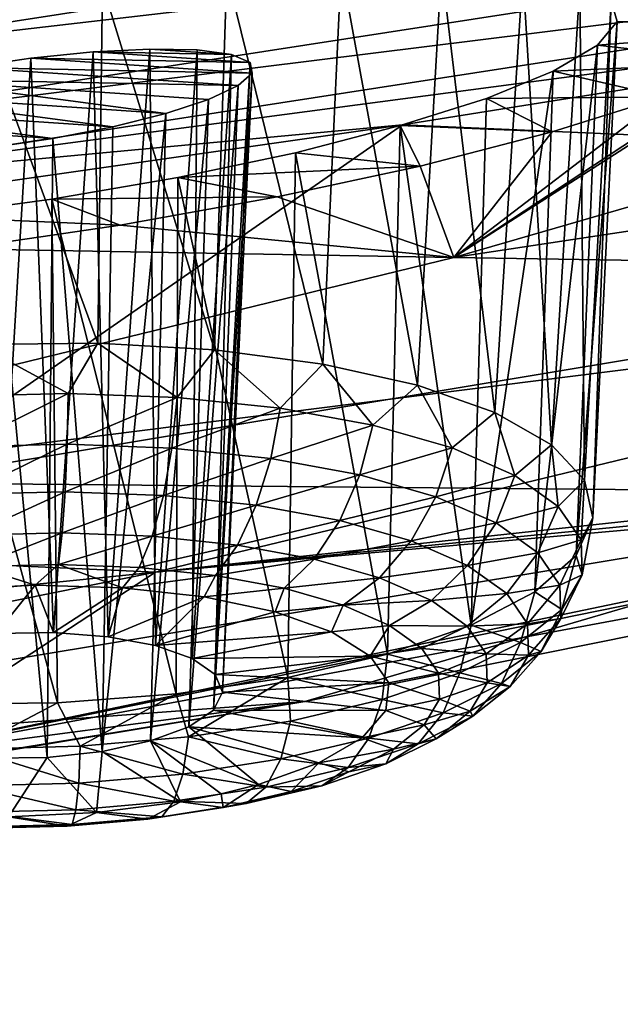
# Model space of a CAD drawing. Header units: metres. Extents: x -106 to 264, y -111 to 81.
# Tile 150 of 256: x 224.74 to 226.24, y -8.31 to -5.85. Entities that reach past the tile are written whole.
import ezdxf

# ---------------------------------------------------------------- set-up
doc = ezdxf.new("R2010")
doc.units = ezdxf.units.M
doc.layers.add('solid_20422013', color=7, linetype='CONTINUOUS')

msp = doc.modelspace()

# ---------------------------------------------------------------- linework, layer by layer
at = {"layer": 'solid_20422013'}
for points in [[(228.639664, -5.254661, 256.798035), (224.133987, -5.950068, 258.720215), (228.590714, -5.432962, 256.629578)], [(224.157639, -5.752321, 258.853424), (224.133987, -5.950068, 258.720215), (228.639664, -5.254661, 256.798035)], [(228.590714, -5.432962, 256.629578), (224.09256, -6.128024, 258.547729), (228.522308, -5.577436, 256.432007)], [(224.133987, -5.950068, 258.720215), (224.09256, -6.128024, 258.547729), (228.590714, -5.432962, 256.629578)], [(228.522308, -5.577436, 256.432007), (224.034668, -6.271525, 258.344635), (228.091858, -5.733844, 256.385773)], [(224.09256, -6.128024, 258.547729), (224.034668, -6.271525, 258.344635), (228.522308, -5.577436, 256.432007)], [(225.823807, -6.446177, 230.791824), (231.058975, -5.654495, 232.012436), (228.166245, -6.483866, 234.316193)], [(225.823807, -6.446177, 230.791824), (228.467621, -5.68053, 228.665085), (231.058975, -5.654495, 232.012436)], [(226.712173, -5.877405, 228.027603), (228.467621, -5.68053, 228.665085), (225.823807, -6.446177, 230.791824)], [(224.034668, -6.271525, 258.344635), (225.695602, -6.116372, 257.438293), (228.091858, -5.733844, 256.385773)], [(225.497528, -6.711712, 225.789215), (225.258911, -5.739227, 225.916351), (225.543274, -5.723795, 226.072083)], [(225.733597, -6.764545, 225.966171), (225.497528, -6.711712, 225.789215), (225.543274, -5.723795, 226.072083)], [(225.733597, -6.764545, 225.966171), (225.543274, -5.723795, 226.072083), (225.79306, -5.724536, 226.284531)], [(228.921738, -6.257236, 252.44455), (228.091858, -5.733844, 256.385773), (225.695602, -6.116372, 257.438293)], [(225.926132, -6.83243, 226.185608), (225.733597, -6.764545, 225.966171), (225.79306, -5.724536, 226.284531)], [(225.926132, -6.83243, 226.185608), (225.79306, -5.724536, 226.284531), (225.995605, -5.738761, 226.545746)], [(225.228241, -6.676239, 225.662476), (224.949066, -5.767708, 225.822556), (225.258911, -5.739227, 225.916351)], [(225.497528, -6.711712, 225.789215), (225.228241, -6.676239, 225.662476), (225.258911, -5.739227, 225.916351)], [(226.066727, -6.9124, 226.437943), (225.926132, -6.83243, 226.185608), (225.995605, -5.738761, 226.545746)], [(226.066727, -6.9124, 226.437943), (225.995605, -5.738761, 226.545746), (226.137589, -5.768309, 226.836182)], [(224.937515, -6.659678, 225.591492), (224.625153, -5.810396, 225.795517), (224.949066, -5.767708, 225.822556)], [(225.228241, -6.676239, 225.662476), (224.937515, -6.659678, 225.591492), (224.949066, -5.767708, 225.822556)], [(226.149231, -7.00096, 226.712128), (226.066727, -6.9124, 226.437943), (226.137589, -5.768309, 226.836182)], [(226.149231, -7.00096, 226.712128), (226.137589, -5.768309, 226.836182), (226.21582, -5.80824, 227.141602)], [(226.21582, -5.80824, 227.141602), (226.790405, -5.799732, 227.636719), (226.712173, -5.877405, 228.027603)], [(224.937515, -6.659678, 225.591492), (224.638062, -6.662753, 225.579361), (224.625153, -5.810396, 225.795517)], [(226.170044, -7.094239, 226.996201), (226.149231, -7.00096, 226.712128), (226.21582, -5.80824, 227.141602)], [(226.170044, -7.094239, 226.996201), (226.21582, -5.80824, 227.141602), (226.23027, -5.859426, 227.452026)], [(226.23027, -5.859426, 227.452026), (226.21582, -5.80824, 227.141602), (226.712173, -5.877405, 228.027603)], [(226.560959, -5.961243, 228.390335), (226.712173, -5.877405, 228.027603), (225.823807, -6.446177, 230.791824)], [(226.12825, -7.188161, 227.27774), (226.23027, -5.859426, 227.452026), (226.181305, -5.91802, 227.755142)], [(226.12825, -7.188161, 227.27774), (226.170044, -7.094239, 226.996201), (226.23027, -5.859426, 227.452026)], [(226.181305, -5.91802, 227.755142), (226.23027, -5.859426, 227.452026), (226.712173, -5.877405, 228.027603)], [(226.181305, -5.91802, 227.755142), (226.712173, -5.877405, 228.027603), (226.560959, -5.961243, 228.390335)], [(225.067139, -5.927726, 226.809219), (224.925781, -5.934863, 226.729416), (224.962692, -7.390309, 226.36998)], [(225.270203, -5.941486, 227.062241), (224.925781, -5.934863, 226.729416), (225.067139, -5.927726, 226.809219)], [(225.067139, -5.927726, 226.809219), (224.962692, -7.390309, 226.36998), (225.081131, -7.412507, 226.445694)], [(225.184738, -5.930005, 226.922623), (225.067139, -5.927726, 226.809219), (225.081131, -7.412507, 226.445694)], [(225.270203, -5.941486, 227.062241), (225.067139, -5.927726, 226.809219), (225.184738, -5.930005, 226.922623)], [(225.184738, -5.930005, 226.922623), (225.081131, -7.412507, 226.445694), (225.172546, -7.44474, 226.549896)], [(225.270203, -5.941486, 227.062241), (225.184738, -5.930005, 226.922623), (225.172546, -7.44474, 226.549896)], [(226.025681, -7.27862, 227.544449), (226.181305, -5.91802, 227.755142), (226.071396, -5.982633, 228.038559)], [(226.025681, -7.27862, 227.544449), (226.12825, -7.188161, 227.27774), (226.181305, -5.91802, 227.755142)], [(226.071396, -5.982633, 228.038559), (226.181305, -5.91802, 227.755142), (226.560959, -5.961243, 228.390335)], [(224.770737, -5.950458, 226.688507), (224.612717, -5.973899, 226.688644), (224.684586, -7.382256, 226.325668)], [(225.322052, -5.98771, 227.375641), (224.612717, -5.973899, 226.688644), (224.770737, -5.950458, 226.688507)], [(224.770737, -5.950458, 226.688507), (224.684586, -7.382256, 226.325668), (224.826843, -7.379945, 226.328857)], [(224.925781, -5.934863, 226.729416), (224.770737, -5.950458, 226.688507), (224.826843, -7.379945, 226.328857)], [(225.316895, -5.961179, 227.217453), (224.770737, -5.950458, 226.688507), (224.925781, -5.934863, 226.729416)], [(225.322052, -5.98771, 227.375641), (224.770737, -5.950458, 226.688507), (225.316895, -5.961179, 227.217453)], [(224.925781, -5.934863, 226.729416), (224.826843, -7.379945, 226.328857), (224.962692, -7.390309, 226.36998)], [(225.316895, -5.961179, 227.217453), (224.925781, -5.934863, 226.729416), (225.270203, -5.941486, 227.062241)], [(225.270203, -5.941486, 227.062241), (225.172546, -7.44474, 226.549896), (225.229553, -7.484398, 226.674118)], [(225.316895, -5.961179, 227.217453), (225.270203, -5.941486, 227.062241), (225.229553, -7.484398, 226.674118)], [(225.28653, -6.018868, 227.527298), (224.462418, -6.002704, 226.729553), (224.612717, -5.973899, 226.688644)], [(225.28653, -6.018868, 227.527298), (224.612717, -5.973899, 226.688644), (225.322052, -5.98771, 227.375641)], [(225.316895, -5.961179, 227.217453), (225.229553, -7.484398, 226.674118), (225.247528, -7.528267, 226.808304)], [(225.322052, -5.98771, 227.375641), (225.316895, -5.961179, 227.217453), (225.247528, -7.528267, 226.808304)], [(226.347122, -6.046388, 228.704529), (226.560959, -5.961243, 228.390335), (225.823807, -6.446177, 230.791824)], [(226.071396, -5.982633, 228.038559), (226.560959, -5.961243, 228.390335), (226.347122, -6.046388, 228.704529)], [(225.106537, -6.087794, 227.773132), (224.329727, -6.03621, 226.807785), (224.462418, -6.002704, 226.729553)], [(225.212875, -6.053471, 227.66272), (224.462418, -6.002704, 226.729553), (225.28653, -6.018868, 227.527298)], [(225.106537, -6.087794, 227.773132), (224.462418, -6.002704, 226.729553), (225.212875, -6.053471, 227.66272)], [(225.322052, -5.98771, 227.375641), (225.247528, -7.528267, 226.808304), (225.225006, -7.572794, 226.941589)], [(225.28653, -6.018868, 227.527298), (225.322052, -5.98771, 227.375641), (225.225006, -7.572794, 226.941589)], [(225.866821, -7.361664, 227.784653), (226.071396, -5.982633, 228.038559), (225.905243, -6.050811, 228.290787)], [(225.866821, -7.361664, 227.784653), (226.025681, -7.27862, 227.544449), (226.071396, -5.982633, 228.038559)], [(225.905243, -6.050811, 228.290787), (226.071396, -5.982633, 228.038559), (226.347122, -6.046388, 228.704529)], [(225.28653, -6.018868, 227.527298), (225.225006, -7.572794, 226.941589), (225.163818, -7.614371, 227.063156)], [(225.212875, -6.053471, 227.66272), (225.28653, -6.018868, 227.527298), (225.163818, -7.614371, 227.063156)], [(224.974701, -6.121172, 227.850922), (224.223587, -6.070549, 226.917786), (224.329727, -6.03621, 226.807785)], [(224.974701, -6.121172, 227.850922), (224.329727, -6.03621, 226.807785), (225.106537, -6.087794, 227.773132)], [(225.690292, -6.118254, 228.501572), (225.905243, -6.050811, 228.290787), (226.068466, -6.134032, 228.974899)], [(225.866821, -7.361664, 227.784653), (225.905243, -6.050811, 228.290787), (225.690292, -6.118254, 228.501572)], [(226.068466, -6.134032, 228.974899), (226.347122, -6.046388, 228.704529), (225.823807, -6.446177, 230.791824)], [(225.905243, -6.050811, 228.290787), (226.347122, -6.046388, 228.704529), (226.068466, -6.134032, 228.974899)], [(224.825027, -6.150101, 227.891998), (224.150024, -6.105217, 227.052811), (224.223587, -6.070549, 226.917786)], [(224.974701, -6.121172, 227.850922), (224.825027, -6.150101, 227.891998), (224.223587, -6.070549, 226.917786)], [(225.212875, -6.053471, 227.66272), (225.163818, -7.614371, 227.063156), (225.068909, -7.649631, 227.163177)], [(225.106537, -6.087794, 227.773132), (225.212875, -6.053471, 227.66272), (225.068909, -7.649631, 227.163177)], [(225.106537, -6.087794, 227.773132), (225.068909, -7.649631, 227.163177), (224.947998, -7.675715, 227.233551)], [(224.974701, -6.121172, 227.850922), (225.106537, -6.087794, 227.773132), (224.947998, -7.675715, 227.233551)], [(224.412262, -7.007416, 254.528442), (225.695602, -6.116372, 257.438293), (223.254791, -6.464526, 258.396088)], [(224.034668, -6.271525, 258.344635), (223.254791, -6.464526, 258.396088), (225.695602, -6.116372, 257.438293)], [(224.825027, -6.150101, 227.891998), (224.667725, -6.173751, 227.892502), (224.150024, -6.105217, 227.052811)], [(224.412262, -7.007416, 254.528442), (228.921738, -6.257236, 252.44455), (225.695602, -6.116372, 257.438293)], [(224.974701, -6.121172, 227.850922), (224.947998, -7.675715, 227.233551), (224.825027, -6.150101, 227.891998)], [(225.429489, -6.185722, 228.664688), (225.690292, -6.118254, 228.501572), (225.740234, -6.218881, 229.183624)], [(225.6586, -7.433663, 227.987869), (225.690292, -6.118254, 228.501572), (225.429489, -6.185722, 228.664688)], [(225.866821, -7.361664, 227.784653), (225.690292, -6.118254, 228.501572), (225.6586, -7.433663, 227.987869)], [(225.690292, -6.118254, 228.501572), (226.068466, -6.134032, 228.974899), (225.740234, -6.218881, 229.183624)], [(224.825027, -6.150101, 227.891998), (224.810852, -7.690512, 227.268555), (224.667725, -6.173751, 227.892502)], [(224.825027, -6.150101, 227.891998), (224.947998, -7.675715, 227.233551), (224.810852, -7.690512, 227.268555)], [(225.740234, -6.218881, 229.183624), (226.068466, -6.134032, 228.974899), (225.823807, -6.446177, 230.791824)], [(224.667725, -6.173751, 227.892502), (224.810852, -7.690512, 227.268555), (224.668579, -7.692822, 227.265366)], [(225.13623, -6.24718, 228.76944), (225.429489, -6.185722, 228.664688), (225.740234, -6.218881, 229.183624)], [(225.410141, -7.491469, 228.145203), (225.429489, -6.185722, 228.664688), (225.13623, -6.24718, 228.76944)], [(225.410141, -7.491469, 228.145203), (225.6586, -7.433663, 227.987869), (225.429489, -6.185722, 228.664688)], [(225.13623, -6.24718, 228.76944), (225.740234, -6.218881, 229.183624), (225.38353, -6.295896, 229.319824)], [(225.38353, -6.295896, 229.319824), (225.740234, -6.218881, 229.183624), (225.823807, -6.446177, 230.791824)], [(224.822662, -6.301189, 228.809525), (225.13623, -6.24718, 228.76944), (225.38353, -6.295896, 229.319824)], [(225.132278, -7.532558, 228.249786), (225.13623, -6.24718, 228.76944), (224.822662, -6.301189, 228.809525)], [(225.132278, -7.532558, 228.249786), (225.410141, -7.491469, 228.145203), (225.13623, -6.24718, 228.76944)], [(227.222092, -7.033432, 249.090958), (228.921738, -6.257236, 252.44455), (224.412262, -7.007416, 254.528442)], [(224.822662, -6.301189, 228.809525), (225.38353, -6.295896, 229.319824), (224.993179, -6.365981, 229.384628)], [(224.993179, -6.365981, 229.384628), (225.38353, -6.295896, 229.319824), (225.823807, -6.446177, 230.791824)], [(224.503616, -6.344638, 228.782104), (224.822662, -6.301189, 228.809525), (224.993179, -6.365981, 229.384628)], [(224.837173, -7.555132, 228.297043), (224.822662, -6.301189, 228.809525), (224.503616, -6.344638, 228.782104)], [(224.837173, -7.555132, 228.297043), (225.132278, -7.532558, 228.249786), (224.822662, -6.301189, 228.809525)], [(224.503616, -6.344638, 228.782104), (224.993179, -6.365981, 229.384628), (224.591507, -6.424718, 229.37262)], [(224.537704, -7.558207, 228.284927), (224.837173, -7.555132, 228.297043), (224.503616, -6.344638, 228.782104)], [(224.591507, -6.424718, 229.37262), (224.993179, -6.365981, 229.384628), (225.823807, -6.446177, 230.791824)], [(224.591507, -6.424718, 229.37262), (225.823807, -6.446177, 230.791824), (223.001266, -7.134737, 232.704422)], [(223.001266, -7.134737, 232.704422), (225.823807, -6.446177, 230.791824), (228.166245, -6.483866, 234.316193)], [(223.001266, -7.134737, 232.704422), (228.166245, -6.483866, 234.316193), (225.081284, -7.229527, 236.387421)], [(227.735687, -6.942736, 238.737915), (225.081284, -7.229527, 236.387421), (228.166245, -6.483866, 234.316193)], [(224.863586, -6.78478, 225.567368), (224.587509, -6.79158, 225.568207), (224.638062, -6.662753, 225.579361)], [(224.863586, -6.78478, 225.567368), (224.638062, -6.662753, 225.579361), (224.937515, -6.659678, 225.591492)], [(225.134933, -6.794984, 225.617706), (224.863586, -6.78478, 225.567368), (224.937515, -6.659678, 225.591492)], [(225.134933, -6.794984, 225.617706), (224.937515, -6.659678, 225.591492), (225.228241, -6.676239, 225.662476)], [(225.391113, -6.821803, 225.717285), (225.134933, -6.794984, 225.617706), (225.228241, -6.676239, 225.662476)], [(225.391113, -6.821803, 225.717285), (225.228241, -6.676239, 225.662476), (225.497528, -6.711712, 225.789215)], [(225.622299, -6.864204, 225.862289), (225.391113, -6.821803, 225.717285), (225.497528, -6.711712, 225.789215)], [(225.622299, -6.864204, 225.862289), (225.497528, -6.711712, 225.789215), (225.733597, -6.764545, 225.966171)], [(224.370316, -7.694133, 241.57457), (229.252045, -6.786933, 243.462936), (225.452774, -7.551375, 245.586365)], [(224.370316, -7.694133, 241.57457), (227.845322, -6.988429, 239.93663), (229.252045, -6.786933, 243.462936)], [(224.596146, -6.917942, 225.585022), (224.587509, -6.79158, 225.568207), (224.863586, -6.78478, 225.567368)], [(224.861267, -6.911411, 225.584213), (224.596146, -6.917942, 225.585022), (224.863586, -6.78478, 225.567368)], [(224.861267, -6.911411, 225.584213), (224.863586, -6.78478, 225.567368), (225.134933, -6.794984, 225.617706)], [(225.452774, -7.551375, 245.586365), (229.252045, -6.786933, 243.462936), (227.222092, -7.033432, 249.090958)], [(225.81958, -6.920558, 226.047134), (225.622299, -6.864204, 225.862289), (225.733597, -6.764545, 225.966171)], [(225.81958, -6.920558, 226.047134), (225.733597, -6.764545, 225.966171), (225.926132, -6.83243, 226.185608)], [(225.121857, -6.921211, 225.632553), (224.861267, -6.911411, 225.584213), (225.134933, -6.794984, 225.617706)], [(225.121857, -6.921211, 225.632553), (225.134933, -6.794984, 225.617706), (225.391113, -6.821803, 225.717285)], [(225.367874, -6.946965, 225.728195), (225.121857, -6.921211, 225.632553), (225.391113, -6.821803, 225.717285)], [(225.367874, -6.946965, 225.728195), (225.391113, -6.821803, 225.717285), (225.622299, -6.864204, 225.862289)], [(225.975403, -6.988701, 226.264725), (225.81958, -6.920558, 226.047134), (225.926132, -6.83243, 226.185608)], [(225.975403, -6.988701, 226.264725), (225.926132, -6.83243, 226.185608), (226.066727, -6.9124, 226.437943)], [(225.589874, -6.987684, 225.867432), (225.367874, -6.946965, 225.728195), (225.622299, -6.864204, 225.862289)], [(225.589874, -6.987684, 225.867432), (225.622299, -6.864204, 225.862289), (225.81958, -6.920558, 226.047134)], [(224.607361, -7.035732, 225.63324), (224.596146, -6.917942, 225.585022), (224.861267, -6.911411, 225.584213)], [(224.856171, -7.029603, 225.632477), (224.607361, -7.035732, 225.63324), (224.861267, -6.911411, 225.584213)], [(224.856171, -7.029603, 225.632477), (224.861267, -6.911411, 225.584213), (225.121857, -6.921211, 225.632553)], [(225.100723, -7.0388, 225.677856), (224.856171, -7.029603, 225.632477), (225.121857, -6.921211, 225.632553)], [(225.100723, -7.0388, 225.677856), (225.121857, -6.921211, 225.632553), (225.367874, -6.946965, 225.728195)], [(225.779327, -7.041802, 226.044952), (225.589874, -6.987684, 225.867432), (225.81958, -6.920558, 226.047134)], [(225.779327, -7.041802, 226.044952), (225.81958, -6.920558, 226.047134), (225.975403, -6.988701, 226.264725)], [(226.083755, -7.066013, 226.506699), (225.975403, -6.988701, 226.264725), (226.066727, -6.9124, 226.437943)], [(226.083755, -7.066013, 226.506699), (226.066727, -6.9124, 226.437943), (226.149231, -7.00096, 226.712128)], [(227.735687, -6.942736, 238.737915), (227.697723, -6.974059, 239.134109), (225.081284, -7.229527, 236.387421)], [(225.331619, -7.06297, 225.767593), (225.100723, -7.0388, 225.677856), (225.367874, -6.946965, 225.728195)], [(225.331619, -7.06297, 225.767593), (225.367874, -6.946965, 225.728195), (225.589874, -6.987684, 225.867432)], [(227.697723, -6.974059, 239.134109), (227.748795, -6.99103, 239.616959), (225.081284, -7.229527, 236.387421)], [(222.975281, -7.736736, 251.044601), (227.222092, -7.033432, 249.090958), (224.412262, -7.007416, 254.528442)], [(224.370316, -7.694133, 241.57457), (227.748795, -6.99103, 239.616959), (227.845322, -6.988429, 239.93663)], [(225.081284, -7.229527, 236.387421), (227.748795, -6.99103, 239.616959), (224.370316, -7.694133, 241.57457)], [(225.539963, -7.101185, 225.898285), (225.331619, -7.06297, 225.767593), (225.589874, -6.987684, 225.867432)], [(225.539963, -7.101185, 225.898285), (225.589874, -6.987684, 225.867432), (225.779327, -7.041802, 226.044952)], [(225.92897, -7.10724, 226.253906), (225.779327, -7.041802, 226.044952), (225.975403, -6.988701, 226.264725)], [(225.92897, -7.10724, 226.253906), (225.975403, -6.988701, 226.264725), (226.083755, -7.066013, 226.506699)], [(226.140488, -7.149522, 226.763748), (226.083755, -7.066013, 226.506699), (226.149231, -7.00096, 226.712128)], [(226.140488, -7.149522, 226.763748), (226.149231, -7.00096, 226.712128), (226.170044, -7.094239, 226.996201)], [(224.620392, -7.137259, 225.709702), (224.607361, -7.035732, 225.63324), (224.856171, -7.029603, 225.632477)], [(224.848618, -7.131637, 225.709015), (224.620392, -7.137259, 225.709702), (224.856171, -7.029603, 225.632477)], [(224.848618, -7.131637, 225.709015), (224.856171, -7.029603, 225.632477), (225.100723, -7.0388, 225.677856)], [(225.452774, -7.551375, 245.586365), (227.222092, -7.033432, 249.090958), (222.975281, -7.736736, 251.044601)], [(225.072937, -7.140073, 225.750626), (224.848618, -7.131637, 225.709015), (225.100723, -7.0388, 225.677856)], [(225.072937, -7.140073, 225.750626), (225.100723, -7.0388, 225.677856), (225.331619, -7.06297, 225.767593)], [(225.717773, -7.151975, 226.06488), (225.539963, -7.101185, 225.898285), (225.779327, -7.041802, 226.044952)], [(225.717773, -7.151975, 226.06488), (225.779327, -7.041802, 226.044952), (225.92897, -7.10724, 226.253906)], [(225.284714, -7.162243, 225.832947), (225.072937, -7.140073, 225.750626), (225.331619, -7.06297, 225.767593)], [(225.284714, -7.162243, 225.832947), (225.331619, -7.06297, 225.767593), (225.539963, -7.101185, 225.898285)], [(226.03302, -7.181484, 226.486267), (225.92897, -7.10724, 226.253906), (226.083755, -7.066013, 226.506699)], [(226.03302, -7.181484, 226.486267), (226.083755, -7.066013, 226.506699), (226.140488, -7.149522, 226.763748)], [(225.47583, -7.197296, 225.95282), (225.284714, -7.162243, 225.832947), (225.539963, -7.101185, 225.898285)], [(225.47583, -7.197296, 225.95282), (225.539963, -7.101185, 225.898285), (225.717773, -7.151975, 226.06488)], [(226.143417, -7.236021, 227.026001), (226.170044, -7.094239, 226.996201), (226.12825, -7.188161, 227.27774)], [(226.143417, -7.236021, 227.026001), (226.140488, -7.149522, 226.763748), (226.170044, -7.094239, 226.996201)], [(225.8582, -7.213388, 226.260986), (225.717773, -7.151975, 226.06488), (225.92897, -7.10724, 226.253906)], [(225.8582, -7.213388, 226.260986), (225.92897, -7.10724, 226.253906), (226.03302, -7.181484, 226.486267)], [(220.019531, -7.741442, 234.389679), (223.001266, -7.134737, 232.704422), (225.081284, -7.229527, 236.387421)], [(224.634399, -7.215893, 225.809433), (224.620392, -7.137259, 225.709702), (224.848618, -7.131637, 225.709015)], [(224.839096, -7.210851, 225.808807), (224.634399, -7.215893, 225.809433), (224.848618, -7.131637, 225.709015)], [(224.839096, -7.210851, 225.808807), (224.848618, -7.131637, 225.709015), (225.072937, -7.140073, 225.750626)], [(225.040298, -7.218417, 225.84613), (224.839096, -7.210851, 225.808807), (225.072937, -7.140073, 225.750626)], [(225.040298, -7.218417, 225.84613), (225.072937, -7.140073, 225.750626), (225.284714, -7.162243, 225.832947)], [(225.638931, -7.243883, 226.105637), (225.47583, -7.197296, 225.95282), (225.717773, -7.151975, 226.06488)], [(225.638931, -7.243883, 226.105637), (225.717773, -7.151975, 226.06488), (225.8582, -7.213388, 226.260986)], [(226.087509, -7.261679, 226.733124), (226.03302, -7.181484, 226.486267), (226.140488, -7.149522, 226.763748)], [(226.087509, -7.261679, 226.733124), (226.140488, -7.149522, 226.763748), (226.143417, -7.236021, 227.026001)], [(225.23024, -7.238302, 225.919968), (225.040298, -7.218417, 225.84613), (225.284714, -7.162243, 225.832947)], [(225.23024, -7.238302, 225.919968), (225.284714, -7.162243, 225.832947), (225.47583, -7.197296, 225.95282)], [(225.401657, -7.269741, 226.027481), (225.23024, -7.238302, 225.919968), (225.47583, -7.197296, 225.95282)], [(225.401657, -7.269741, 226.027481), (225.47583, -7.197296, 225.95282), (225.638931, -7.243883, 226.105637)], [(225.955872, -7.283066, 226.479065), (225.8582, -7.213388, 226.260986), (226.03302, -7.181484, 226.486267)], [(225.955872, -7.283066, 226.479065), (226.03302, -7.181484, 226.486267), (226.087509, -7.261679, 226.733124)], [(226.092438, -7.322185, 227.283386), (226.12825, -7.188161, 227.27774), (226.025681, -7.27862, 227.544449)], [(226.092438, -7.322185, 227.283386), (226.143417, -7.236021, 227.026001), (226.12825, -7.188161, 227.27774)], [(224.781265, -7.262123, 225.922134), (224.561752, -7.272605, 225.938171), (224.634399, -7.215893, 225.809433)], [(224.781265, -7.262123, 225.922134), (224.634399, -7.215893, 225.809433), (224.839096, -7.210851, 225.808807)], [(224.998871, -7.26826, 225.956299), (224.781265, -7.262123, 225.922134), (224.839096, -7.210851, 225.808807)], [(224.998871, -7.26826, 225.956299), (224.839096, -7.210851, 225.808807), (225.040298, -7.218417, 225.84613)], [(224.998871, -7.26826, 225.956299), (225.040298, -7.218417, 225.84613), (225.23024, -7.238302, 225.919968)], [(225.767746, -7.300215, 226.285507), (225.638931, -7.243883, 226.105637), (225.8582, -7.213388, 226.260986)], [(225.767746, -7.300215, 226.285507), (225.8582, -7.213388, 226.260986), (225.955872, -7.283066, 226.479065)], [(220.019531, -7.741442, 234.389679), (225.081284, -7.229527, 236.387421), (221.82515, -7.886392, 238.212006)], [(221.82515, -7.886392, 238.212006), (225.081284, -7.229527, 236.387421), (224.370316, -7.694133, 241.57457)], [(225.201996, -7.29066, 226.038712), (224.998871, -7.26826, 225.956299), (225.23024, -7.238302, 225.919968)], [(225.201996, -7.29066, 226.038712), (225.23024, -7.238302, 225.919968), (225.401657, -7.269741, 226.027481)], [(225.547943, -7.311525, 226.164536), (225.401657, -7.269741, 226.027481), (225.638931, -7.243883, 226.105637)], [(225.547943, -7.311525, 226.164536), (225.638931, -7.243883, 226.105637), (225.767746, -7.300215, 226.285507)], [(226.090317, -7.344745, 226.98497), (226.087509, -7.261679, 226.733124), (226.143417, -7.236021, 227.026001)], [(226.090317, -7.344745, 226.98497), (226.143417, -7.236021, 227.026001), (226.092438, -7.322185, 227.283386)], [(224.684586, -7.382256, 226.325668), (224.561752, -7.272605, 225.938171), (224.781265, -7.262123, 225.922134)], [(224.826843, -7.379945, 226.328857), (224.684586, -7.382256, 226.325668), (224.781265, -7.262123, 225.922134)], [(224.826843, -7.379945, 226.328857), (224.781265, -7.262123, 225.922134), (224.998871, -7.26826, 225.956299)], [(224.962692, -7.390309, 226.36998), (224.826843, -7.379945, 226.328857), (224.998871, -7.26826, 225.956299)], [(224.962692, -7.390309, 226.36998), (224.998871, -7.26826, 225.956299), (225.201996, -7.29066, 226.038712)], [(225.378937, -7.328033, 226.164597), (225.201996, -7.29066, 226.038712), (225.401657, -7.269741, 226.027481)], [(225.378937, -7.328033, 226.164597), (225.401657, -7.269741, 226.027481), (225.547943, -7.311525, 226.164536)], [(226.006989, -7.35833, 226.710724), (225.955872, -7.283066, 226.479065), (226.087509, -7.261679, 226.733124)], [(226.006989, -7.35833, 226.710724), (226.087509, -7.261679, 226.733124), (226.090317, -7.344745, 226.98497)], [(225.081131, -7.412507, 226.445694), (224.962692, -7.390309, 226.36998), (225.201996, -7.29066, 226.038712)], [(225.081131, -7.412507, 226.445694), (225.201996, -7.29066, 226.038712), (225.378937, -7.328033, 226.164597)], [(225.663467, -7.36205, 226.325867), (225.547943, -7.311525, 226.164536), (225.767746, -7.300215, 226.285507)], [(225.663467, -7.36205, 226.325867), (225.767746, -7.300215, 226.285507), (225.857315, -7.364127, 226.485535)], [(225.857315, -7.364127, 226.485535), (225.767746, -7.300215, 226.285507), (225.955872, -7.283066, 226.479065)], [(225.857315, -7.364127, 226.485535), (225.955872, -7.283066, 226.479065), (226.006989, -7.35833, 226.710724)], [(225.989487, -7.404701, 227.525986), (226.025681, -7.27862, 227.544449), (225.866821, -7.361664, 227.784653)], [(225.989487, -7.404701, 227.525986), (226.092438, -7.322185, 227.283386), (226.025681, -7.27862, 227.544449)], [(225.519485, -7.378222, 226.326706), (225.378937, -7.328033, 226.164597), (225.547943, -7.311525, 226.164536)], [(225.519485, -7.378222, 226.326706), (225.547943, -7.311525, 226.164536), (225.663467, -7.36205, 226.325867)], [(226.041351, -7.427489, 227.232132), (226.092438, -7.322185, 227.283386), (225.989487, -7.404701, 227.525986)], [(226.041351, -7.427489, 227.232132), (226.090317, -7.344745, 226.98497), (226.092438, -7.322185, 227.283386)], [(225.081131, -7.412507, 226.445694), (225.378937, -7.328033, 226.164597), (225.519485, -7.378222, 226.326706)], [(226.009628, -7.436287, 226.947083), (226.006989, -7.35833, 226.710724), (226.090317, -7.344745, 226.98497)], [(226.009628, -7.436287, 226.947083), (226.090317, -7.344745, 226.98497), (226.041351, -7.427489, 227.232132)], [(225.61554, -7.438333, 226.515671), (225.519485, -7.378222, 226.326706), (225.663467, -7.36205, 226.325867)], [(225.61554, -7.438333, 226.515671), (225.663467, -7.36205, 226.325867), (225.74382, -7.419374, 226.50528)], [(225.838547, -7.480401, 227.744507), (225.866821, -7.361664, 227.784653), (225.6586, -7.433663, 227.987869)], [(225.74382, -7.419374, 226.50528), (225.663467, -7.36205, 226.325867), (225.857315, -7.364127, 226.485535)], [(225.74382, -7.419374, 226.50528), (225.857315, -7.364127, 226.485535), (225.904221, -7.433163, 226.698029)], [(225.838547, -7.480401, 227.744507), (225.989487, -7.404701, 227.525986), (225.866821, -7.361664, 227.784653)], [(225.904221, -7.433163, 226.698029), (225.857315, -7.364127, 226.485535), (226.006989, -7.35833, 226.710724)], [(225.904221, -7.433163, 226.698029), (226.006989, -7.35833, 226.710724), (226.009628, -7.436287, 226.947083)], [(225.172546, -7.44474, 226.549896), (225.081131, -7.412507, 226.445694), (225.519485, -7.378222, 226.326706)], [(225.172546, -7.44474, 226.549896), (225.519485, -7.378222, 226.326706), (225.61554, -7.438333, 226.515671)], [(225.61554, -7.438333, 226.515671), (225.74382, -7.419374, 226.50528), (225.785873, -7.481293, 226.695877)], [(225.785873, -7.481293, 226.695877), (225.74382, -7.419374, 226.50528), (225.904221, -7.433163, 226.698029)], [(225.94249, -7.506731, 227.465118), (225.989487, -7.404701, 227.525986), (225.838547, -7.480401, 227.744507)], [(225.94249, -7.506731, 227.465118), (226.041351, -7.427489, 227.232132), (225.989487, -7.404701, 227.525986)], [(225.229553, -7.484398, 226.674118), (225.172546, -7.44474, 226.549896), (225.61554, -7.438333, 226.515671)], [(225.229553, -7.484398, 226.674118), (225.61554, -7.438333, 226.515671), (225.661545, -7.504898, 226.720627)], [(225.645401, -7.546373, 227.930542), (225.6586, -7.433663, 227.987869), (225.410141, -7.491469, 228.145203)], [(225.661545, -7.504898, 226.720627), (225.61554, -7.438333, 226.515671), (225.785873, -7.481293, 226.695877)], [(225.645401, -7.546373, 227.930542), (225.838547, -7.480401, 227.744507), (225.6586, -7.433663, 227.987869)], [(225.785873, -7.481293, 226.695877), (225.904221, -7.433163, 226.698029), (225.906631, -7.50467, 226.914841)], [(225.906631, -7.50467, 226.914841), (225.904221, -7.433163, 226.698029), (226.009628, -7.436287, 226.947083)], [(225.906631, -7.50467, 226.914841), (226.009628, -7.436287, 226.947083), (225.963684, -7.513943, 227.179047)], [(225.963684, -7.513943, 227.179047), (226.041351, -7.427489, 227.232132), (225.94249, -7.506731, 227.465118)], [(225.963684, -7.513943, 227.179047), (226.009628, -7.436287, 226.947083), (226.041351, -7.427489, 227.232132)], [(225.163528, -7.639469, 228.178085), (225.410141, -7.491469, 228.145203), (225.132278, -7.532558, 228.249786)], [(225.163528, -7.639469, 228.178085), (225.417465, -7.600084, 228.07695), (225.410141, -7.491469, 228.145203)], [(225.247528, -7.528267, 226.808304), (225.229553, -7.484398, 226.674118), (225.661545, -7.504898, 226.720627)], [(225.417465, -7.600084, 228.07695), (225.645401, -7.546373, 227.930542), (225.410141, -7.491469, 228.145203)], [(225.797546, -7.579426, 227.674957), (225.838547, -7.480401, 227.744507), (225.645401, -7.546373, 227.930542)], [(225.661545, -7.504898, 226.720627), (225.785873, -7.481293, 226.695877), (225.788055, -7.545428, 226.89032)], [(225.788055, -7.545428, 226.89032), (225.785873, -7.481293, 226.695877), (225.906631, -7.50467, 226.914841)], [(225.797546, -7.579426, 227.674957), (225.94249, -7.506731, 227.465118), (225.838547, -7.480401, 227.744507)], [(225.247528, -7.528267, 226.808304), (225.661545, -7.504898, 226.720627), (225.654861, -7.574077, 226.929718)], [(225.654861, -7.574077, 226.929718), (225.661545, -7.504898, 226.720627), (225.788055, -7.545428, 226.89032)], [(225.788055, -7.545428, 226.89032), (225.906631, -7.50467, 226.914841), (225.864487, -7.5759, 227.127609)], [(225.870895, -7.588311, 227.397705), (225.94249, -7.506731, 227.465118), (225.797546, -7.579426, 227.674957)], [(225.864487, -7.5759, 227.127609), (225.906631, -7.50467, 226.914841), (225.963684, -7.513943, 227.179047)], [(225.864487, -7.5759, 227.127609), (225.963684, -7.513943, 227.179047), (225.870895, -7.588311, 227.397705)], [(225.870895, -7.588311, 227.397705), (225.963684, -7.513943, 227.179047), (225.94249, -7.506731, 227.465118)], [(224.893326, -7.663014, 228.230072), (225.132278, -7.532558, 228.249786), (224.837173, -7.555132, 228.297043)], [(224.893326, -7.663014, 228.230072), (225.163528, -7.639469, 228.178085), (225.132278, -7.532558, 228.249786)], [(225.225006, -7.572794, 226.941589), (225.247528, -7.528267, 226.808304), (225.654861, -7.574077, 226.929718)], [(225.417465, -7.600084, 228.07695), (225.612061, -7.642781, 227.853607), (225.645401, -7.546373, 227.930542)], [(225.612061, -7.642781, 227.853607), (225.797546, -7.579426, 227.674957), (225.645401, -7.546373, 227.930542)], [(225.654861, -7.574077, 226.929718), (225.788055, -7.545428, 226.89032), (225.750244, -7.609314, 227.081161)], [(225.750244, -7.609314, 227.081161), (225.788055, -7.545428, 226.89032), (225.864487, -7.5759, 227.127609)], [(220.830429, -8.305148, 243.271729), (225.452774, -7.551375, 245.586365), (221.48053, -8.207218, 247.408157)], [(220.830429, -8.305148, 243.271729), (224.370316, -7.694133, 241.57457), (225.452774, -7.551375, 245.586365)], [(221.48053, -8.207218, 247.408157), (225.452774, -7.551375, 245.586365), (222.975281, -7.736736, 251.044601)], [(224.617233, -7.669815, 228.230911), (224.837173, -7.555132, 228.297043), (224.537704, -7.558207, 228.284927)], [(224.617233, -7.669815, 228.230911), (224.893326, -7.663014, 228.230072), (224.837173, -7.555132, 228.297043)], [(225.163818, -7.614371, 227.063156), (225.225006, -7.572794, 226.941589), (225.595871, -7.641881, 227.130905)], [(225.225006, -7.572794, 226.941589), (225.654861, -7.574077, 226.929718), (225.595871, -7.641881, 227.130905)], [(225.595871, -7.641881, 227.130905), (225.654861, -7.574077, 226.929718), (225.750244, -7.609314, 227.081161)], [(225.734863, -7.656536, 227.59465), (225.797546, -7.579426, 227.674957), (225.612061, -7.642781, 227.853607)], [(225.734863, -7.656536, 227.59465), (225.870895, -7.588311, 227.397705), (225.797546, -7.579426, 227.674957)], [(225.779388, -7.644114, 227.328171), (225.870895, -7.588311, 227.397705), (225.734863, -7.656536, 227.59465)], [(225.750244, -7.609314, 227.081161), (225.864487, -7.5759, 227.127609), (225.779388, -7.644114, 227.328171)], [(225.779388, -7.644114, 227.328171), (225.864487, -7.5759, 227.127609), (225.870895, -7.588311, 227.397705)], [(225.163818, -7.614371, 227.063156), (225.337402, -7.75802, 227.464249), (225.068909, -7.649631, 227.163177)], [(225.393173, -7.69436, 227.994202), (225.417465, -7.600084, 228.07695), (225.163528, -7.639469, 228.178085)], [(225.163818, -7.614371, 227.063156), (225.595871, -7.641881, 227.130905), (225.487976, -7.704397, 227.312576)], [(225.163818, -7.614371, 227.063156), (225.487976, -7.704397, 227.312576), (225.337402, -7.75802, 227.464249)], [(225.393173, -7.69436, 227.994202), (225.612061, -7.642781, 227.853607), (225.417465, -7.600084, 228.07695)], [(225.595871, -7.641881, 227.130905), (225.750244, -7.609314, 227.081161), (225.67392, -7.670497, 227.261047)], [(225.67392, -7.670497, 227.261047), (225.750244, -7.609314, 227.081161), (225.779388, -7.644114, 227.328171)], [(225.149307, -7.732182, 228.091324), (225.163528, -7.639469, 228.178085), (224.893326, -7.663014, 228.230072)], [(225.149307, -7.732182, 228.091324), (225.393173, -7.69436, 227.994202), (225.163528, -7.639469, 228.178085)], [(225.393173, -7.69436, 227.994202), (225.560791, -7.715994, 227.762314), (225.612061, -7.642781, 227.853607)], [(225.487976, -7.704397, 227.312576), (225.595871, -7.641881, 227.130905), (225.67392, -7.670497, 227.261047)], [(225.560791, -7.715994, 227.762314), (225.734863, -7.656536, 227.59465), (225.612061, -7.642781, 227.853607)], [(225.654602, -7.706694, 227.50882), (225.779388, -7.644114, 227.328171), (225.734863, -7.656536, 227.59465)], [(225.67392, -7.670497, 227.261047), (225.779388, -7.644114, 227.328171), (225.654602, -7.706694, 227.50882)], [(224.889832, -7.754793, 228.141251), (224.893326, -7.663014, 228.230072), (224.617233, -7.669815, 228.230911)], [(224.62471, -7.761324, 228.142059), (224.889832, -7.754793, 228.141251), (224.617233, -7.669815, 228.230911)], [(224.889832, -7.754793, 228.141251), (225.149307, -7.732182, 228.091324), (224.893326, -7.663014, 228.230072)], [(224.947998, -7.675715, 227.233551), (225.068909, -7.649631, 227.163177), (225.143082, -7.801345, 227.581589)], [(225.068909, -7.649631, 227.163177), (225.337402, -7.75802, 227.464249), (225.244202, -7.781524, 227.528778)], [(225.068909, -7.649631, 227.163177), (225.244202, -7.781524, 227.528778), (225.143082, -7.801345, 227.581589)], [(225.654602, -7.706694, 227.50882), (225.734863, -7.656536, 227.59465), (225.560791, -7.715994, 227.762314)], [(224.668579, -7.692822, 227.265366), (224.810852, -7.690512, 227.268555), (224.714813, -7.838323, 227.662949)], [(224.810852, -7.690512, 227.268555), (224.934326, -7.827841, 227.646912), (224.714813, -7.838323, 227.662949)], [(224.810852, -7.690512, 227.268555), (224.947998, -7.675715, 227.233551), (224.934326, -7.827841, 227.646912)], [(224.947998, -7.675715, 227.233551), (225.143082, -7.801345, 227.581589), (224.934326, -7.827841, 227.646912)], [(225.355362, -7.764401, 227.894257), (225.393173, -7.69436, 227.994202), (225.149307, -7.732182, 228.091324)], [(225.355362, -7.764401, 227.894257), (225.560791, -7.715994, 227.762314), (225.393173, -7.69436, 227.994202)], [(225.487976, -7.704397, 227.312576), (225.67392, -7.670497, 227.261047), (225.561996, -7.726625, 227.423065)], [(225.561996, -7.726625, 227.423065), (225.67392, -7.670497, 227.261047), (225.654602, -7.706694, 227.50882)], [(225.337402, -7.75802, 227.464249), (225.487976, -7.704397, 227.312576), (225.418777, -7.775541, 227.561005)], [(225.355362, -7.764401, 227.894257), (225.494934, -7.761232, 227.662613), (225.560791, -7.715994, 227.762314)], [(225.487976, -7.704397, 227.312576), (225.561996, -7.726625, 227.423065), (225.418777, -7.775541, 227.561005)], [(225.494934, -7.761232, 227.662613), (225.654602, -7.706694, 227.50882), (225.560791, -7.715994, 227.762314)], [(225.561996, -7.726625, 227.423065), (225.654602, -7.706694, 227.50882), (225.494934, -7.761232, 227.662613)], [(225.126495, -7.799897, 227.985413), (225.149307, -7.732182, 228.091324), (224.889832, -7.754793, 228.141251)], [(225.126495, -7.799897, 227.985413), (225.355362, -7.764401, 227.894257), (225.149307, -7.732182, 228.091324)], [(225.418777, -7.775541, 227.561005), (225.561996, -7.726625, 227.423065), (225.494934, -7.761232, 227.662613)], [(224.88298, -7.821117, 228.032257), (224.889832, -7.754793, 228.141251), (224.62471, -7.761324, 228.142059)], [(224.634155, -7.827247, 228.03302), (224.88298, -7.821117, 228.032257), (224.62471, -7.761324, 228.142059)], [(224.88298, -7.821117, 228.032257), (225.126495, -7.799897, 227.985413), (224.889832, -7.754793, 228.141251)], [(225.306503, -7.805634, 227.78363), (225.355362, -7.764401, 227.894257), (225.126495, -7.799897, 227.985413)], [(225.244202, -7.781524, 227.528778), (225.337402, -7.75802, 227.464249), (225.249786, -7.815366, 227.669556)], [(225.249786, -7.815366, 227.669556), (225.337402, -7.75802, 227.464249), (225.418777, -7.775541, 227.561005)], [(225.306503, -7.805634, 227.78363), (225.418777, -7.775541, 227.561005), (225.494934, -7.761232, 227.662613)], [(225.306503, -7.805634, 227.78363), (225.494934, -7.761232, 227.662613), (225.355362, -7.764401, 227.894257)], [(225.143082, -7.801345, 227.581589), (225.244202, -7.781524, 227.528778), (225.249786, -7.815366, 227.669556)], [(225.249786, -7.815366, 227.669556), (225.418777, -7.775541, 227.561005), (225.306503, -7.805634, 227.78363)], [(225.096573, -7.838193, 227.867233), (225.126495, -7.799897, 227.985413), (224.88298, -7.821117, 228.032257)], [(224.934326, -7.827841, 227.646912), (225.143082, -7.801345, 227.581589), (225.061493, -7.844568, 227.744553)], [(225.143082, -7.801345, 227.581589), (225.249786, -7.815366, 227.669556), (225.061493, -7.844568, 227.744553)], [(225.061493, -7.844568, 227.744553), (225.249786, -7.815366, 227.669556), (225.096573, -7.838193, 227.867233)], [(225.096573, -7.838193, 227.867233), (225.306503, -7.805634, 227.78363), (225.126495, -7.799897, 227.985413)], [(225.249786, -7.815366, 227.669556), (225.306503, -7.805634, 227.78363), (225.096573, -7.838193, 227.867233)], [(224.873199, -7.857657, 227.910217), (224.88298, -7.821117, 228.032257), (224.634155, -7.827247, 228.03302)], [(224.644974, -7.863279, 227.910919), (224.873199, -7.857657, 227.910217), (224.634155, -7.827247, 228.03302)], [(224.714813, -7.838323, 227.662949), (224.861145, -7.862026, 227.783096), (224.656448, -7.867068, 227.783722)], [(224.714813, -7.838323, 227.662949), (224.934326, -7.827841, 227.646912), (224.861145, -7.862026, 227.783096)], [(224.934326, -7.827841, 227.646912), (225.061493, -7.844568, 227.744553), (224.861145, -7.862026, 227.783096)], [(224.873199, -7.857657, 227.910217), (225.096573, -7.838193, 227.867233), (224.88298, -7.821117, 228.032257)], [(225.061493, -7.844568, 227.744553), (225.096573, -7.838193, 227.867233), (224.873199, -7.857657, 227.910217)], [(224.861145, -7.862026, 227.783096), (224.873199, -7.857657, 227.910217), (224.644974, -7.863279, 227.910919)], [(224.656448, -7.867068, 227.783722), (224.861145, -7.862026, 227.783096), (224.644974, -7.863279, 227.910919)], [(224.861145, -7.862026, 227.783096), (225.061493, -7.844568, 227.744553), (224.873199, -7.857657, 227.910217)]]:
    msp.add_3dface(points, dxfattribs=at)

doc.saveas('drawing.dxf')
